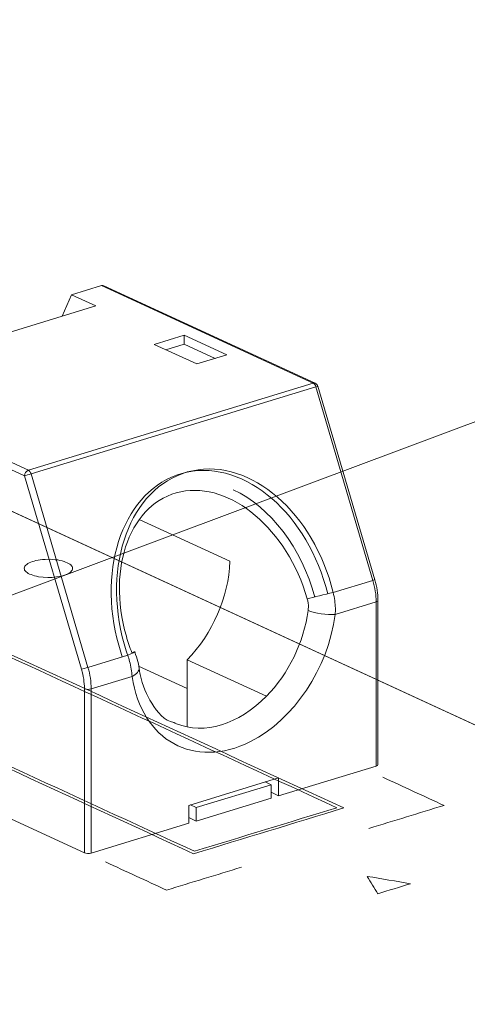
# Model space of a CAD drawing. Header units: inches. Extents: x -35 to 647, y 178 to 608.
# Tile 110 of 234: x 420.96 to 425.59, y 211.32 to 221.51. Entities that reach past the tile are written whole.
import ezdxf

# ---------------------------------------------------------------- set-up
doc = ezdxf.new("R2010")
doc.units = ezdxf.units.IN
doc.header["$MEASUREMENT"] = 0
doc.linetypes.add('AI-Linetype-4', pattern=[47.5, 22, -8.5, 8.5, -8.5])
doc.layers.add('1', color=7, linetype='Continuous')

# ---------------------------------------------------------------- blocks, each defined once
blk = doc.blocks.new('block 2758')
at = {"layer": '1', "color": 155, "lineweight": 18, "true_color": 0x4c7299}
blk.add_lwpolyline([(424.637, 215.712), (424.048, 217.714)], dxfattribs=at)
blk = doc.blocks.new('block 2759')
at = {"layer": '1', "color": 155, "lineweight": 18, "true_color": 0x4c7299}
blk.add_lwpolyline([(424.021, 217.745), (421.834, 218.754)], dxfattribs=at)
blk = doc.blocks.new('block 2760')
at = {"layer": '1', "color": 155, "lineweight": 18, "true_color": 0x4c7299}
blk.add_lwpolyline([(424.669, 213.8), (424.669, 215.498)], dxfattribs=at)
blk = doc.blocks.new('block 3384')
at = {"layer": '1', "color": 155, "lineweight": 18, "true_color": 0x4c7299}
blk.add_lwpolyline([(423.504, 213.62), (423.565, 213.592)], dxfattribs=at)
blk = doc.blocks.new('block 3385')
at = {"layer": '1', "color": 155, "lineweight": 18, "true_color": 0x4c7299}
blk.add_lwpolyline([(422.789, 213.355), (422.729, 213.383)], dxfattribs=at)
blk = doc.blocks.new('block 3526')
at = {"layer": '1', "color": 155, "lineweight": 13, "true_color": 0x4c7299}
blk.add_lwpolyline([(418.863, 217.856), (421.053, 216.846)], dxfattribs=at)
blk = doc.blocks.new('block 3527')
at = {"layer": '1', "color": 155, "lineweight": 13, "true_color": 0x4c7299}
blk.add_lwpolyline([(421.014, 216.788), (418.843, 217.789)], dxfattribs=at)
blk = doc.blocks.new('block 3550')
at = {"layer": '1', "color": 155, "lineweight": 18, "true_color": 0x4c7299}
blk.add_lwpolyline([(422.665, 218.243), (422.355, 218.148)], dxfattribs=at)
blk = doc.blocks.new('block 3551')
at = {"layer": '1', "color": 155, "lineweight": 18, "true_color": 0x4c7299}
blk.add_lwpolyline([(422.355, 218.148), (422.797, 217.945)], dxfattribs=at)
blk = doc.blocks.new('block 3552')
at = {"layer": '1', "color": 155, "lineweight": 18, "true_color": 0x4c7299}
blk.add_lwpolyline([(422.797, 217.945), (423.107, 218.039)], dxfattribs=at)
blk = doc.blocks.new('block 3553')
at = {"layer": '1', "color": 155, "lineweight": 18, "true_color": 0x4c7299}
blk.add_lwpolyline([(423.107, 218.039), (422.665, 218.243)], dxfattribs=at)
blk = doc.blocks.new('block 3554')
at = {"layer": '1', "color": 155, "lineweight": 18, "true_color": 0x4c7299}
blk.add_lwpolyline([(421.5, 218.662), (421.81, 218.757)], dxfattribs=at)
blk = doc.blocks.new('block 3555')
at = {"layer": '1', "color": 155, "lineweight": 13, "true_color": 0x4c7299}
blk.add_lwpolyline([(424, 217.746), (421.81, 218.757)], dxfattribs=at)
blk = doc.blocks.new('block 3556')
at = {"layer": '1', "color": 155, "lineweight": 13, "true_color": 0x4c7299}
blk.add_lwpolyline([(421.053, 216.846), (424, 217.746)], dxfattribs=at)
blk = doc.blocks.new('block 3559')
at = {"layer": '1', "color": 155, "lineweight": 18, "true_color": 0x4c7299}
blk.add_lwpolyline([(421.752, 218.545), (421.5, 218.662)], dxfattribs=at)
blk = doc.blocks.new('block 3564')
at = {"layer": '1', "color": 155, "lineweight": 18, "true_color": 0x4c7299}
blk.add_lwpolyline([(419.426, 217.834), (421.752, 218.545)], dxfattribs=at)
blk = doc.blocks.new('block 3565')
at = {"layer": '1', "color": 155, "lineweight": 18, "true_color": 0x4c7299}
blk.add_lwpolyline([(421.404, 218.439), (421.5, 218.662)], dxfattribs=at)
blk = doc.blocks.new('block 3568')
at = {"layer": '1', "color": 155, "lineweight": 13, "true_color": 0x4c7299}
blk.add_lwpolyline([(424.028, 217.708), (421.081, 216.807)], dxfattribs=at)
blk = doc.blocks.new('block 3570')
at = {"layer": '1', "color": 155, "lineweight": 13, "true_color": 0x4c7299}
blk.add_lwpolyline([(424.617, 215.706), (424.028, 217.708)], dxfattribs=at)
blk = doc.blocks.new('block 3571')
at = {"layer": '1', "color": 155, "lineweight": 13, "true_color": 0x4c7299}
blk.add_lwpolyline([(424.206, 215.58), (424.617, 215.706)], dxfattribs=at)
blk = doc.blocks.new('block 3572')
at = {"layer": '1', "color": 155, "lineweight": 13, "true_color": 0x4c7299}
blk.add_lwpolyline([(421.67, 214.805), (422.081, 214.931)], dxfattribs=at)
blk = doc.blocks.new('block 3573')
at = {"layer": '1', "color": 155, "lineweight": 13, "true_color": 0x4c7299}
blk.add_lwpolyline([(421.603, 214.786), (421.014, 216.788)], dxfattribs=at)
blk = doc.blocks.new('block 3574')
at = {"layer": '1', "color": 155, "lineweight": 13, "true_color": 0x4c7299}
blk.add_lwpolyline([(421.081, 216.807), (421.67, 214.805)], dxfattribs=at)
blk = doc.blocks.new('block 3583')
at = {"layer": '1', "color": 155, "lineweight": 18, "true_color": 0x4c7299}
blk.add_lwpolyline([(422.556, 214.236), (422.585, 214.223)], dxfattribs=at)
blk = doc.blocks.new('block 3584')
at = {"layer": '1', "color": 155, "lineweight": 18, "true_color": 0x4c7299}
blk.add_lwpolyline([(423.516, 214.507), (422.696, 214.885)], dxfattribs=at)
blk = doc.blocks.new('block 3597')
at = {"layer": '1', "color": 155, "lineweight": 13, "true_color": 0x4c7299}
blk.add_lwpolyline([(422.127, 214.712), (421.703, 214.583)], dxfattribs=at)
blk = doc.blocks.new('block 3598')
at = {"layer": '1', "color": 155, "lineweight": 13, "true_color": 0x4c7299}
blk.add_lwpolyline([(424.651, 215.483), (424.227, 215.354)], dxfattribs=at)
blk = doc.blocks.new('block 4639')
at = {"layer": '1', "color": 155, "lineweight": 18, "true_color": 0x4c7299}
blk.add_lwpolyline([(422.194, 214.819), (422.696, 214.588)], dxfattribs=at)
blk = doc.blocks.new('block 4640')
at = {"layer": '1', "color": 155, "lineweight": 18, "true_color": 0x4c7299}
blk.add_lwpolyline([(423.565, 213.592), (422.789, 213.355)], dxfattribs=at)
blk = doc.blocks.new('block 4641')
at = {"layer": '1', "color": 155, "lineweight": 18, "true_color": 0x4c7299}
blk.add_lwpolyline([(423.565, 213.592), (423.565, 213.453)], dxfattribs=at)
blk = doc.blocks.new('block 4642')
at = {"layer": '1', "color": 155, "lineweight": 18, "true_color": 0x4c7299}
blk.add_lwpolyline([(422.789, 213.355), (422.789, 213.216)], dxfattribs=at)
blk = doc.blocks.new('block 4643')
at = {"layer": '1', "color": 155, "lineweight": 18, "true_color": 0x4c7299}
blk.add_lwpolyline([(423.565, 213.453), (422.789, 213.216)], dxfattribs=at)
blk = doc.blocks.new('block 4644')
at = {"layer": '1', "color": 155, "lineweight": 18, "true_color": 0x4c7299}
blk.add_lwpolyline([(422.789, 213.216), (422.712, 213.252)], dxfattribs=at)
blk = doc.blocks.new('block 4719')
at = {"layer": '1', "color": 155, "lineweight": 18, "true_color": 0x4c7299}
blk.add_lwpolyline([(422.665, 218.151), (422.665, 218.243)], dxfattribs=at)
blk = doc.blocks.new('block 4726')
at = {"layer": '1', "color": 155, "lineweight": 18, "true_color": 0x4c7299}
blk.add_lwpolyline([(422.665, 218.151), (422.476, 218.093)], dxfattribs=at)
blk = doc.blocks.new('block 4727')
at = {"layer": '1', "color": 155, "lineweight": 18, "true_color": 0x4c7299}
blk.add_lwpolyline([(422.986, 218.003), (422.665, 218.151)], dxfattribs=at)
blk = doc.blocks.new('block 4743')
at = {"layer": '1', "color": 155, "lineweight": 18, "true_color": 0x4c7299}
blk.add_lwpolyline([(422.2, 216.336), (423.139, 215.903)], dxfattribs=at)
blk = doc.blocks.new('block 4760')
at = {"layer": '1', "color": 155, "lineweight": 13, "true_color": 0x4c7299}
blk.add_lwpolyline([(424.651, 213.785), (424.651, 215.483)], dxfattribs=at)
blk = doc.blocks.new('block 4761')
at = {"layer": '1', "color": 155, "lineweight": 13, "true_color": 0x4c7299}
blk.add_lwpolyline([(421.703, 214.583), (421.703, 212.885)], dxfattribs=at)
blk = doc.blocks.new('block 4762')
at = {"layer": '1', "color": 155, "lineweight": 13, "true_color": 0x4c7299}
blk.add_lwpolyline([(421.633, 212.887), (421.633, 214.585)], dxfattribs=at)
blk = doc.blocks.new('block 4763')
at = {"layer": '1', "color": 155, "lineweight": 18, "true_color": 0x4c7299}
blk.add_lwpolyline([(422.712, 213.378), (422.712, 213.193)], dxfattribs=at)
blk = doc.blocks.new('block 4764')
at = {"layer": '1', "color": 155, "lineweight": 18, "true_color": 0x4c7299}
blk.add_lwpolyline([(423.642, 213.662), (423.642, 213.477)], dxfattribs=at)
blk = doc.blocks.new('block 4765')
at = {"layer": '1', "color": 155, "lineweight": 18, "true_color": 0x4c7299}
blk.add_lwpolyline([(422.696, 214.885), (422.696, 214.189)], dxfattribs=at)
blk = doc.blocks.new('block 4766')
at = {"layer": '1', "color": 155, "lineweight": 18, "true_color": 0x4c7299}
blk.add_lwpolyline([(423.642, 213.662), (422.712, 213.378)], dxfattribs=at)
blk = doc.blocks.new('block 4767')
at = {"layer": '1', "color": 155, "lineweight": 18, "true_color": 0x4c7299}
blk.add_lwpolyline([(421.703, 212.885), (422.712, 213.193)], dxfattribs=at)
blk = doc.blocks.new('block 4768')
at = {"layer": '1', "color": 155, "lineweight": 18, "true_color": 0x4c7299}
blk.add_lwpolyline([(414.248, 216.294), (421.633, 212.887)], dxfattribs=at)
blk = doc.blocks.new('block 4769')
at = {"layer": '1', "color": 155, "lineweight": 18, "true_color": 0x4c7299}
blk.add_lwpolyline([(423.565, 213.513), (423.642, 213.477)], dxfattribs=at)
blk = doc.blocks.new('block 4770')
at = {"layer": '1', "color": 155, "lineweight": 18, "true_color": 0x4c7299}
blk.add_lwpolyline([(423.642, 213.477), (424.651, 213.785)], dxfattribs=at)
blk = doc.blocks.new('block 4993')
at = {"layer": '1', "color": 18, "lineweight": 13, "true_color": 0x4c0000}
blk.add_lwpolyline([(357.416, 245.697), (440.462, 207.389)], dxfattribs=at)
blk = doc.blocks.new('block 5060')
at = {"layer": '1', "color": 18, "lineweight": 13, "true_color": 0x4c0000}
blk.add_lwpolyline([(357.416, 245.697), (440.462, 207.389)], dxfattribs=at)
blk = doc.blocks.new('block 5337')
at = {"layer": '1', "color": 155, "lineweight": 18, "true_color": 0x4c7299}
blk.add_open_spline([(424.048, 217.714), (424.044, 217.728), (424.034, 217.739), (424.021, 217.745)], degree=3, dxfattribs=at)
blk = doc.blocks.new('block 5445')
at = {"layer": '1', "color": 155, "lineweight": 13, "true_color": 0x4c7299}
blk.add_open_spline([(422.127, 214.712), (422.223, 214.048), (422.77, 213.746), (423.35, 214.038), (423.8, 214.264), (424.153, 214.793), (424.227, 215.354)], degree=3, knots=[0, 0, 0, 0, 1, 1, 1, 2, 2, 2, 2], dxfattribs=at)
blk = doc.blocks.new('block 5511')
at = {"layer": '1', "color": 155, "lineweight": 13, "true_color": 0x4c7299}
blk.add_open_spline([(424.021, 217.745), (424.015, 217.748), (424.007, 217.749), (424, 217.746)], degree=3, dxfattribs=at)
blk = doc.blocks.new('block 5512')
at = {"layer": '1', "color": 155, "lineweight": 13, "true_color": 0x4c7299}
blk.add_open_spline([(421.053, 216.846), (421.031, 216.839), (421.014, 216.813), (421.014, 216.788)], degree=3, dxfattribs=at)
blk = doc.blocks.new('block 5514')
at = {"layer": '1', "color": 155, "lineweight": 18, "true_color": 0x4c7299}
blk.add_open_spline([(421.834, 218.754), (421.826, 218.758), (421.818, 218.759), (421.81, 218.757)], degree=3, dxfattribs=at)
blk = doc.blocks.new('block 5522')
at = {"layer": '1', "color": 155, "lineweight": 13, "true_color": 0x4c7299}
blk.add_open_spline([(421.014, 216.788), (421.029, 216.792), (421.059, 216.801), (421.081, 216.807)], degree=3, dxfattribs=at)
blk = doc.blocks.new('block 5523')
at = {"layer": '1', "color": 155, "lineweight": 13, "true_color": 0x4c7299}
blk.add_open_spline([(421.081, 216.807), (421.076, 216.825), (421.065, 216.84), (421.053, 216.846)], degree=3, dxfattribs=at)
blk = doc.blocks.new('block 5525')
at = {"layer": '1', "color": 155, "lineweight": 13, "true_color": 0x4c7299}
blk.add_open_spline([(424.028, 217.708), (424.023, 217.726), (424.012, 217.741), (424, 217.746)], degree=3, dxfattribs=at)
blk = doc.blocks.new('block 5526')
at = {"layer": '1', "color": 155, "lineweight": 13, "true_color": 0x4c7299}
blk.add_open_spline([(424.028, 217.708), (424.041, 217.712), (424.048, 217.714), (424.048, 217.714)], degree=3, dxfattribs=at)
blk = doc.blocks.new('block 5527')
at = {"layer": '1', "color": 155, "lineweight": 13, "true_color": 0x4c7299}
blk.add_open_spline([(424.206, 215.58), (424.006, 216.403), (423.355, 216.968), (422.753, 216.841), (422.15, 216.715), (421.825, 215.946), (422.025, 215.123), (422.041, 215.058), (422.06, 214.994), (422.081, 214.931)], degree=3, knots=[0, 0, 0, 0, 1, 1, 1, 2, 2, 2, 3, 3, 3, 3], dxfattribs=at)
blk = doc.blocks.new('block 5528')
at = {"layer": '1', "color": 155, "lineweight": 13, "true_color": 0x4c7299}
blk.add_open_spline([(421.603, 214.786), (421.619, 214.79), (421.649, 214.799), (421.67, 214.805)], degree=3, dxfattribs=at)
blk = doc.blocks.new('block 5529')
at = {"layer": '1', "color": 155, "lineweight": 13, "true_color": 0x4c7299}
blk.add_open_spline([(424.617, 215.706), (424.63, 215.71), (424.637, 215.712), (424.637, 215.712)], degree=3, dxfattribs=at)
blk = doc.blocks.new('block 5532')
at = {"layer": '1', "color": 155, "lineweight": 13, "true_color": 0x4c7299}
blk.add_open_spline([(424.206, 215.58), (424.12, 215.561), (424.002, 215.531), (423.938, 215.514)], degree=3, dxfattribs=at)
blk = doc.blocks.new('block 5533')
at = {"layer": '1', "color": 155, "lineweight": 13, "true_color": 0x4c7299}
blk.add_open_spline([(422.081, 214.931), (422.132, 214.951), (422.161, 214.964), (422.157, 214.966)], degree=3, dxfattribs=at)
blk = doc.blocks.new('block 5534')
at = {"layer": '1', "color": 155, "lineweight": 18, "true_color": 0x4c7299}
blk.add_open_spline([(422.157, 214.966), (422.155, 214.967), (422.144, 214.965), (422.123, 214.96)], degree=3, dxfattribs=at)
blk = doc.blocks.new('block 5535')
at = {"layer": '1', "color": 155, "lineweight": 18, "true_color": 0x4c7299}
blk.add_open_spline([(424.016, 215.532), (423.882, 216.04), (423.558, 216.466), (423.171, 216.644)], degree=3, dxfattribs=at)
blk = doc.blocks.new('block 5537')
at = {"layer": '1', "color": 155, "lineweight": 18, "true_color": 0x4c7299}
blk.add_open_spline([(422.56, 214.234), (422.568, 214.23), (422.577, 214.226), (422.585, 214.223)], degree=3, dxfattribs=at)
blk = doc.blocks.new('block 5538')
at = {"layer": '1', "color": 155, "lineweight": 13, "true_color": 0x4c7299}
blk.add_open_spline([(423.516, 214.507), (423.746, 214.741), (423.904, 215.066), (423.948, 215.395)], degree=3, dxfattribs=at)
blk = doc.blocks.new('block 5539')
at = {"layer": '1', "color": 155, "lineweight": 13, "true_color": 0x4c7299}
blk.add_open_spline([(423.948, 215.395), (424.018, 215.363), (424.143, 215.345), (424.227, 215.354)], degree=3, dxfattribs=at)
blk = doc.blocks.new('block 5540')
at = {"layer": '1', "color": 155, "lineweight": 13, "true_color": 0x4c7299}
blk.add_open_spline([(422.127, 214.712), (422.176, 214.737), (422.203, 214.77), (422.198, 214.799)], degree=3, dxfattribs=at)
blk = doc.blocks.new('block 5541')
at = {"layer": '1', "color": 155, "lineweight": 13, "true_color": 0x4c7299}
blk.add_open_spline([(421.703, 214.583), (421.703, 214.655), (421.692, 214.731), (421.67, 214.805)], degree=3, dxfattribs=at)
blk = doc.blocks.new('block 5542')
at = {"layer": '1', "color": 155, "lineweight": 13, "true_color": 0x4c7299}
blk.add_open_spline([(421.633, 214.585), (421.65, 214.577), (421.682, 214.576), (421.703, 214.583)], degree=3, dxfattribs=at)
blk = doc.blocks.new('block 5543')
at = {"layer": '1', "color": 155, "lineweight": 13, "true_color": 0x4c7299}
blk.add_open_spline([(421.633, 214.585), (421.633, 214.65), (421.623, 214.719), (421.603, 214.786)], degree=3, dxfattribs=at)
blk = doc.blocks.new('block 5544')
at = {"layer": '1', "color": 155, "lineweight": 13, "true_color": 0x4c7299}
blk.add_open_spline([(424.651, 215.483), (424.651, 215.555), (424.639, 215.631), (424.617, 215.706)], degree=3, dxfattribs=at)
blk = doc.blocks.new('block 5545')
at = {"layer": '1', "color": 155, "lineweight": 13, "true_color": 0x4c7299}
blk.add_open_spline([(424.651, 215.483), (424.662, 215.487), (424.669, 215.492), (424.669, 215.498)], degree=3, dxfattribs=at)
blk = doc.blocks.new('block 5546')
at = {"layer": '1', "color": 155, "lineweight": 18, "true_color": 0x4c7299}
blk.add_open_spline([(422.585, 214.223), (422.872, 214.106), (423.229, 214.215), (423.516, 214.507)], degree=3, dxfattribs=at)
blk = doc.blocks.new('block 5659')
at = {"layer": '1', "color": 155, "lineweight": 18, "true_color": 0x4c7299}
blk.add_open_spline([(423.938, 215.514), (423.732, 216.233), (423.146, 216.729), (422.63, 216.623), (422.113, 216.516), (421.861, 215.846), (422.067, 215.127), (422.083, 215.071), (422.102, 215.015), (422.123, 214.96)], degree=3, knots=[0, 0, 0, 0, 1, 1, 1, 2, 2, 2, 3, 3, 3, 3], dxfattribs=at)
blk = doc.blocks.new('block 5660')
at = {"layer": '1', "color": 155, "lineweight": 18, "true_color": 0x4c7299}
blk.add_open_spline([(424.15, 215.565), (423.949, 216.388), (423.298, 216.952), (422.696, 216.826), (422.094, 216.7), (421.768, 215.93), (421.969, 215.107), (421.984, 215.043), (422.003, 214.979), (422.025, 214.916)], degree=3, knots=[0, 0, 0, 0, 1, 1, 1, 2, 2, 2, 3, 3, 3, 3], dxfattribs=at)
blk = doc.blocks.new('block 5661')
at = {"layer": '1', "color": 155, "lineweight": 18, "true_color": 0x4c7299}
blk.add_open_spline([(422.696, 214.885), (422.958, 215.152), (423.124, 215.534), (423.139, 215.903)], degree=3, dxfattribs=at)
blk = doc.blocks.new('block 5662')
at = {"layer": '1', "color": 155, "lineweight": 18, "true_color": 0x4c7299}
blk.add_open_spline([(421.633, 212.887), (421.65, 212.879), (421.682, 212.878), (421.703, 212.885)], degree=3, dxfattribs=at)
blk = doc.blocks.new('block 5664')
at = {"layer": '1', "color": 155, "lineweight": 18, "true_color": 0x4c7299}
blk.add_open_spline([(424.651, 213.785), (424.662, 213.789), (424.669, 213.794), (424.669, 213.8)], degree=3, dxfattribs=at)
blk = doc.blocks.new('block 7533')
at = {"layer": '1', "color": 155, "lineweight": 18, "true_color": 0x4c7299}
blk.add_open_spline([(422.202, 214.771), (422.196, 214.834), (422.18, 214.898), (422.154, 214.965)], degree=3, dxfattribs=at)
blk = doc.blocks.new('block 7534')
at = {"layer": '1', "color": 155, "lineweight": 18, "true_color": 0x4c7299}
blk.add_open_spline([(422.559, 214.235), (422.457, 214.255), (422.389, 214.338), (422.33, 214.435), (422.278, 214.521), (422.234, 214.618), (422.21, 214.731), (422.206, 214.753), (422.202, 214.776), (422.198, 214.799)], degree=3, knots=[0, 0, 0, 0, 1, 1, 1, 2, 2, 2, 3, 3, 3, 3], dxfattribs=at)
blk = doc.blocks.new('block 7535')
at = {"layer": '1', "color": 155, "lineweight": 18, "true_color": 0x4c7299}
blk.add_open_spline([(424.669, 215.498), (424.669, 215.569), (424.658, 215.64), (424.637, 215.712)], degree=3, dxfattribs=at)
blk = doc.blocks.new('block 7558')
at = {"layer": '1', "color": 155, "lineweight": 18, "true_color": 0x4c7299}
blk.add_lwpolyline([(424.668, 214.675), (440.462, 207.389)], dxfattribs=at)
blk = doc.blocks.new('block 7581')
at = {"layer": '1', "color": 155, "lineweight": 13, "true_color": 0x4c7299}
blk.add_open_spline([(423.948, 215.395), (423.949, 215.406), (423.95, 215.417), (423.95, 215.429), (423.951, 215.457), (423.946, 215.486), (423.938, 215.514)], degree=3, knots=[0, 0, 0, 0, 1, 1, 1, 2, 2, 2, 2], dxfattribs=at)
blk = doc.blocks.new('block 7582')
at = {"layer": '1', "color": 155, "lineweight": 13, "true_color": 0x4c7299}
blk.add_open_spline([(424.206, 215.58), (424.22, 215.527), (424.228, 215.471), (424.229, 215.417), (424.23, 215.396), (424.229, 215.375), (424.227, 215.354)], degree=3, knots=[0, 0, 0, 0, 1, 1, 1, 2, 2, 2, 2], dxfattribs=at)
blk = doc.blocks.new('block 7583')
at = {"layer": '1', "color": 155, "lineweight": 13, "true_color": 0x4c7299}
blk.add_open_spline([(422.127, 214.712), (422.123, 214.761), (422.113, 214.815), (422.1, 214.868), (422.095, 214.889), (422.088, 214.91), (422.081, 214.931)], degree=3, knots=[0, 0, 0, 0, 1, 1, 1, 2, 2, 2, 2], dxfattribs=at)
blk = doc.blocks.new('block 7602')
at = {"layer": '1', "color": 18, "lineweight": 13, "true_color": 0x4c0000}
blk.add_lwpolyline([(395.376, 228.187), (418.986, 217.295), (430.792, 211.85), (436.694, 209.127)], dxfattribs=at)
blk = doc.blocks.new('block 7605')
at = {"layer": '1', "color": 18, "lineweight": 13, "true_color": 0x4c0000}
blk.add_lwpolyline([(395.376, 228.187), (418.986, 217.295), (430.792, 211.85), (436.694, 209.127)], dxfattribs=at)
blk = doc.blocks.new('block 8072')
at = {"layer": '1', "color": 18, "lineweight": 13, "true_color": 0x4c0000}
blk.add_open_spline([(425.008, 212.567), (424.859, 212.593), (424.709, 212.618), (424.559, 212.643), (424.595, 212.583), (424.631, 212.523), (424.667, 212.463), (424.781, 212.498), (424.895, 212.533), (425.008, 212.567)], degree=3, knots=[0, 0, 0, 0, 1, 1, 1, 2, 2, 2, 3, 3, 3, 3], dxfattribs=at)
blk = doc.blocks.new('block 8094')
at = {"layer": '1', "color": 18, "lineweight": 13, "true_color": 0x4c0000}
blk.add_lwpolyline([(421.455, 215.889), (421.468, 215.882), (421.481, 215.875), (421.491, 215.867), (421.499, 215.858), (421.505, 215.849), (421.509, 215.84), (421.511, 215.831), (421.51, 215.822), (421.507, 215.813), (421.501, 215.805), (421.494, 215.796), (421.485, 215.789), (421.474, 215.781), (421.46, 215.773), (421.445, 215.766), (421.427, 215.76), (421.408, 215.754), (421.388, 215.749), (421.345, 215.742), (421.3, 215.737), (421.253, 215.736), (421.206, 215.738), (421.159, 215.744), (421.138, 215.748), (421.117, 215.753), (421.098, 215.759), (421.081, 215.765), (421.066, 215.771), (421.052, 215.778), (421.04, 215.786), (421.03, 215.794), (421.021, 215.803), (421.015, 215.813), (421.012, 215.823), (421.011, 215.833), (421.013, 215.843), (421.018, 215.852), (421.026, 215.862), (421.036, 215.871), (421.048, 215.879), (421.062, 215.887), (421.078, 215.894), (421.095, 215.9), (421.113, 215.906), (421.132, 215.911), (421.154, 215.915), (421.177, 215.918), (421.201, 215.921), (421.227, 215.923), (421.28, 215.924), (421.306, 215.922), (421.332, 215.92), (421.357, 215.917), (421.38, 215.912), (421.402, 215.907), (421.422, 215.902), (421.439, 215.896), (421.455, 215.889)], dxfattribs=at)
blk = doc.blocks.new('block 8095')
at = {"layer": '1', "color": 18, "lineweight": 13, "true_color": 0x4c0000}
blk.add_open_spline([(423.259, 212.738), (423, 212.659), (422.741, 212.58), (422.483, 212.501), (422.273, 212.598), (422.062, 212.695), (421.852, 212.792)], degree=3, knots=[0, 0, 0, 0, 1, 1, 1, 2, 2, 2, 2], dxfattribs=at)
blk = doc.blocks.new('block 8096')
at = {"layer": '1', "color": 18, "lineweight": 13, "true_color": 0x4c0000}
blk.add_open_spline([(424.721, 213.669), (424.932, 213.571), (425.142, 213.474), (425.353, 213.377), (425.094, 213.298), (424.836, 213.219), (424.577, 213.14)], degree=3, knots=[0, 0, 0, 0, 1, 1, 1, 2, 2, 2, 2], dxfattribs=at)
blk = doc.blocks.new('block 8101')
at = {"layer": '1', "color": 18, "lineweight": 13, "true_color": 0x4c0000}
blk.add_open_spline([(420.457, 215.1), (421.719, 214.518), (422.982, 213.936), (424.244, 213.353), (423.753, 213.203), (423.262, 213.053), (422.771, 212.903), (421.508, 213.485), (420.246, 214.068), (418.983, 214.65), (419.475, 214.8), (419.966, 214.95), (420.457, 215.1)], degree=3, knots=[0, 0, 0, 0, 1, 1, 1, 2, 2, 2, 3, 3, 3, 4, 4, 4, 4], dxfattribs=at)
blk = doc.blocks.new('block 8102')
at = {"layer": '1', "color": 18, "lineweight": 13, "true_color": 0x4c0000}
blk.add_open_spline([(420.464, 215.127), (421.748, 214.535), (423.031, 213.943), (424.315, 213.351), (423.798, 213.193), (423.281, 213.035), (422.763, 212.877), (421.48, 213.469), (420.197, 214.061), (418.913, 214.653), (419.43, 214.811), (419.947, 214.969), (420.464, 215.127)], degree=3, knots=[0, 0, 0, 0, 1, 1, 1, 2, 2, 2, 3, 3, 3, 4, 4, 4, 4], dxfattribs=at)
blk = doc.blocks.new('block 8175')
at = {"layer": '1', "color": 8, "linetype": 'AI-Linetype-4', "lineweight": 13, "true_color": 0x808080}
blk.add_lwpolyline([(414.643, 213.218), (427.6, 218.069)], dxfattribs=at)

msp = doc.modelspace()

# ---------------------------------------------------------------- block references
at = {"layer": '1'}
for name in ['block 7602', 'block 7605', 'block 4993', 'block 5060', 'block 3554', 'block 5514', 'block 3555', 'block 2759', 'block 3565', 'block 3559', 'block 3564', 'block 3550', 'block 3553', 'block 4719', 'block 3551', 'block 4726', 'block 4727', 'block 8175', 'block 3552', 'block 3526', 'block 3527', 'block 3556', 'block 5511', 'block 5525', 'block 5337', 'block 3568', 'block 5526', 'block 3570', 'block 2758', 'block 5660', 'block 5527', 'block 5512', 'block 5522', 'block 5523', 'block 3574', 'block 3573', 'block 5659', 'block 5535', 'block 4768', 'block 4743', 'block 8094', 'block 5661', 'block 3571', 'block 5529', 'block 5544', 'block 7535', 'block 5532', 'block 7582', 'block 7581', 'block 3598', 'block 5545', 'block 4760', 'block 2760', 'block 5538', 'block 5539', 'block 5445', 'block 8102', 'block 8101', 'block 3572', 'block 5533', 'block 7583', 'block 5534', 'block 7533', 'block 3584', 'block 4765', 'block 5528', 'block 5543', 'block 5541', 'block 5540', 'block 4639', 'block 7534', 'block 3597', 'block 7558', 'block 4762', 'block 5542', 'block 4761', 'block 5546', 'block 3583', 'block 5537', 'block 4770', 'block 5664', 'block 4766', 'block 4764', 'block 8096', 'block 4640', 'block 3384', 'block 4641', 'block 4643', 'block 4769', 'block 4763', 'block 3385', 'block 4642', 'block 4644', 'block 4767', 'block 5662', 'block 8095', 'block 8072']:
    msp.add_blockref(name, (0, 0), dxfattribs=at)

doc.saveas('drawing.dxf')
